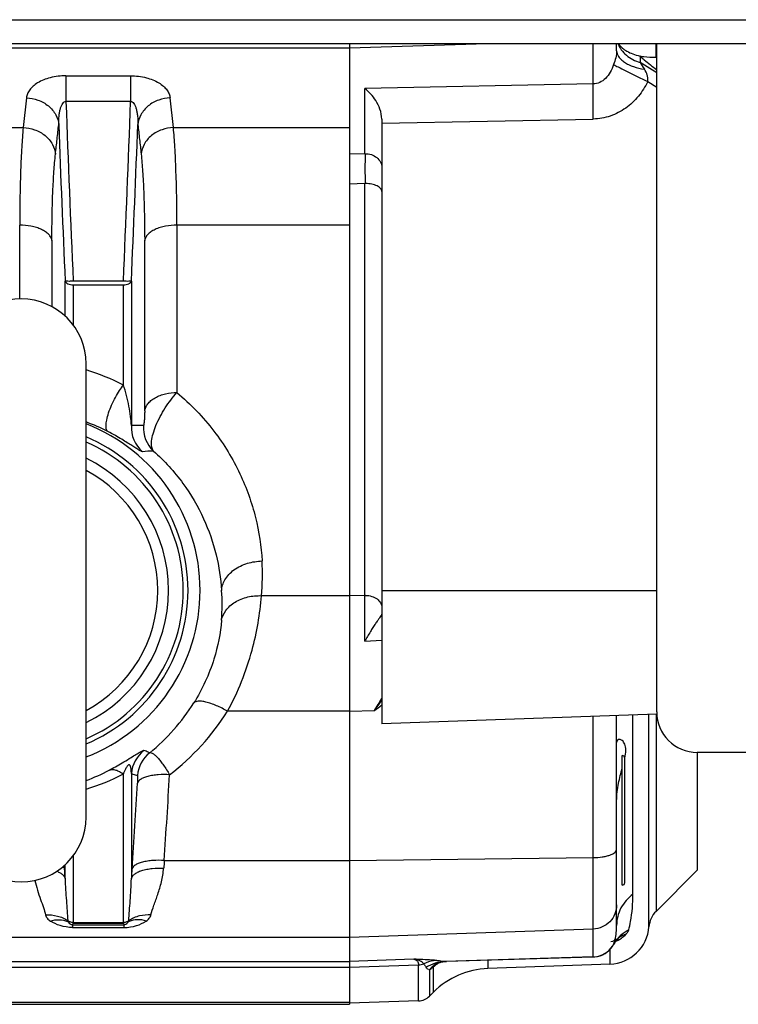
# Model space of a CAD drawing. Extents: x -3157 to 1181, y 8 to 2342.
# Tile 14 of 75: x -1663 to -1574, y 237 to 358. Entities that reach past the tile are written whole.
import ezdxf

# ---------------------------------------------------------------- set-up
doc = ezdxf.new("R2010")
doc.units = 0
doc.header["$LTSCALE"] = 65.395
doc.layers.get('0').update_dxf_attribs({"linetype": 'CONTINUOUS'})

msp = doc.modelspace()

# ---------------------------------------------------------------- linework, layer by layer
at = {"color": 9, "linetype": 'CONTINUOUS'}
for p, q in [((-1676.86, 358.13), (-1476.86, 358.13)), ((-1622.36, 354.62), (-1672.63, 354.62)), ((-1605.38, 355.13), (-1622.36, 354.62)), ((-1592.25, 350.19), (-1592.25, 355.13)), ((-1584.53, 355.13), (-1584.53, 353.5)), ((-1586.47, 353.61), (-1586.47, 352.84)), ((-1584.42, 351.56), (-1586.47, 352.84)), ((-1657.35, 351.2), (-1649.36, 351.2)), ((-1657.35, 351.2), (-1657.35, 348.02)), ((-1649.36, 348.02), (-1649.36, 351.2)), ((-1585.53, 350.49), (-1584.42, 349.79)), ((-1592.25, 350.19), (-1620.43, 349.62)), ((-1620.43, 341.57), (-1620.43, 349.62)), ((-1662.22, 348.47), (-1662.63, 344.8)), ((-1649.36, 348.02), (-1657.35, 348.02)), ((-1644.09, 344.8), (-1644.49, 348.47)), ((-1618.36, 345.33), (-1592.25, 345.86)), ((-1672.27, 344.8), (-1662.63, 344.8)), ((-1644.09, 344.8), (-1622.36, 344.8)), ((-1620.43, 341.57), (-1622.36, 341.53)), ((-1620.43, 337.88), (-1622.36, 337.83)), ((-1620.43, 287.01), (-1620.43, 337.88)), ((-1663.06, 323.62), (-1663.06, 332.75)), ((-1622.36, 332.75), (-1643.65, 332.75)), ((-1643.65, 332.75), (-1643.65, 312.07)), ((-1659.08, 330.88), (-1659.08, 322.68)), ((-1647.63, 309.82), (-1647.63, 330.88)), ((-1657.45, 321.52), (-1657.45, 325.84)), ((-1656.45, 325.39), (-1656.45, 320.42)), ((-1650.26, 313.01), (-1650.26, 325.39)), ((-1649.27, 325.84), (-1649.27, 308.01)), ((-1618.36, 287.63), (-1584.42, 287.63)), ((-1622.36, 286.98), (-1633.21, 286.98)), ((-1620.43, 287.01), (-1622.36, 286.97)), ((-1620.43, 281.35), (-1618.36, 281.48)), ((-1622.36, 272.71), (-1637.39, 272.71)), ((-1622.36, 272.72), (-1619.27, 272.78)), ((-1592.25, 242.36), (-1592.25, 272.07)), ((-1587.36, 250.1), (-1587.36, 272.25)), ((-1585.37, 246.09), (-1585.37, 272.31)), ((-1584.5, 272.35), (-1584.5, 247.99)), ((-1650.26, 246.61), (-1650.26, 264.96)), ((-1649.27, 265.01), (-1649.27, 252.03)), ((-1656.45, 254.84), (-1656.45, 246.61)), ((-1645.21, 254.27), (-1622.36, 254.27)), ((-1622.36, 254.27), (-1592.25, 254.63)), ((-1657.52, 253.24), (-1657.55, 253.65)), ((-1657.45, 252.03), (-1657.45, 253.74)), ((-1656.54, 246.34), (-1650.18, 246.34)), ((-1656.54, 246.34), (-1656.54, 246)), ((-1656.54, 246), (-1650.18, 246)), ((-1656.45, 246.61), (-1650.26, 246.61)), ((-1650.26, 246.47), (-1656.45, 246.47)), ((-1650.18, 246), (-1650.18, 246.34)), ((-1592.25, 245.8), (-1622.36, 244.75)), ((-1622.36, 244.75), (-1671.8, 244.75)), ((-1589.12, 244.68), (-1589.12, 244.68)), ((-1590.18, 241.46), (-1590.18, 243.29)), ((-1589.74, 243.89), (-1589.75, 243.87)), ((-1589.75, 243.87), (-1589.75, 243.87)), ((-1614.39, 242.08), (-1622.36, 241.8)), ((-1592.25, 242.36), (-1610.52, 241.8)), ((-1592.27, 242.35), (-1592.25, 242.36)), ((-1692.47, 241.08), (-1622.36, 241.08)), ((-1692.38, 241.8), (-1622.36, 241.8)), ((-1622.36, 241.08), (-1613.82, 241.37)), ((-1613.82, 236.93), (-1613.82, 241.37)), ((-1611.97, 238.01), (-1611.97, 241.12)), ((-1610.37, 241.8), (-1610.37, 241.8)), ((-1605.25, 241.96), (-1605.25, 240.93)), ((-1612.47, 240.78), (-1612.47, 237.51)), ((-1622.36, 236.75), (-1893, 236.75))]:
    msp.add_line(p, q, dxfattribs=at)
at = {"color": 6, "linetype": 'CONTINUOUS'}
for p, q in [((-1476.86, 355.13), (-1676.86, 355.13)), ((-1589.36, 354.3), (-1589.36, 355.13)), ((-1584.42, 272.63), (-1584.42, 355.13)), ((-1618.36, 345.84), (-1618.36, 271.16)), ((-1654.86, 259.63), (-1654.86, 315.63)), ((-1584.41, 272.35), (-1618.36, 271.16)), ((-1589.36, 246.26), (-1589.36, 272.18)), ((-1448.41, 267.63), (-1579.42, 267.63)), ((-1579.36, 253.13), (-1579.36, 267.63)), ((-1588.36, 251.53), (-1588.36, 266.93)), ((-1579.36, 253.13), (-1584.5, 247.99)), ((-1589.12, 244.68), (-1589.12, 244.68)), ((-1589.75, 243.87), (-1589.74, 243.89)), ((-1589.74, 243.89), (-1589.66, 244.02)), ((-1592.27, 242.35), (-1610.37, 241.8)), ((-1611.66, 241.49), (-1611.61, 241.52)), ((-1611.61, 241.52), (-1611.55, 241.55)), ((-1610.41, 241.8), (-1610.37, 241.8)), ((-1590.18, 241.46), (-1605.25, 240.93)), ((-1611.97, 238.01), (-1612.47, 237.51)), ((-1893, 236.51), (-1622.36, 236.51)), ((-1613.82, 236.93), (-1622.36, 236.63))]:
    msp.add_line(p, q, dxfattribs=at)
at = {"color": 2, "linetype": 'CONTINUOUS'}
for p, q in [((-1622.36, 355.13), (-1622.36, 236.51)), ((-1650.26, 325.82), (-1656.45, 325.82)), ((-1656.45, 325.39), (-1650.26, 325.39)), ((-1588.66, 251.23), (-1588.66, 267.23)), ((-1656.54, 246.34), (-1656.45, 246.47)), ((-1656.45, 246.47), (-1656.45, 246.61)), ((-1650.26, 246.61), (-1650.26, 246.47)), ((-1650.26, 246.47), (-1650.18, 246.34)), ((-1612.43, 240.81), (-1612.28, 240.91))]:
    msp.add_line(p, q, dxfattribs=at)
at = {"color": 6, "linetype": 'CONTINUOUS'}
for points in [[(-1589.28, 244.57), (-1589.41, 244.49), (-1589.55, 244.42), (-1589.71, 244.34), (-1589.89, 244.27), (-1590.08, 244.21)], [(-1589.66, 244.02), (-1589.59, 244.13), (-1589.53, 244.22), (-1589.46, 244.31), (-1589.4, 244.39), (-1589.35, 244.45), (-1589.3, 244.51)], [(-1589.3, 244.51), (-1589.25, 244.56), (-1589.21, 244.6), (-1589.18, 244.63), (-1589.15, 244.65), (-1589.14, 244.66)], [(-1589.14, 244.66), (-1589.13, 244.67), (-1589.12, 244.68)], [(-1611.72, 241.46), (-1611.71, 241.47), (-1611.66, 241.5)], [(-1611.55, 241.55), (-1611.49, 241.58), (-1611.42, 241.61), (-1611.34, 241.64), (-1611.25, 241.67), (-1611.16, 241.69)], [(-1611.16, 241.69), (-1611.05, 241.72), (-1610.94, 241.74), (-1610.82, 241.76), (-1610.69, 241.78)], [(-1610.69, 241.78), (-1610.56, 241.79), (-1610.41, 241.8)]]:
    msp.add_lwpolyline(points, dxfattribs=at)
at = {"color": 9, "linetype": 'CONTINUOUS'}
for centre, radius, start, end in [((-1458.58, 434.52), 151.75, 212.5667, 212.9417), ((-1559.39, 388.95), 43.46, 234.655, 234.838), ((915.08, 441.23), 2574.12, 182.07521, 182.56957), ((-4226.15, 441.41), 2578.48, 357.43085, 357.92437), ((919.37, 441.45), 2579.41, 182.139, 182.56877), ((-4228.19, 441.54), 2581.51, 357.4314, 357.86083), ((-1620.36, 333.85), 4.03, 89.9999, 90.993), ((-1662.82, 288.57), 27.47, 62.7954, 73.1481), ((-1662.9, 286.6), 23.27, 62.5591, 69.7892), ((-1662.86, 287.63), 22.07, 291.252, 68.748), ((-1645.27, 307.78), 4.01, 176.6185, 228.6899), ((-1643.78, 307.75), 4.01, 176.3799, 226.3441), ((-1662.86, 287.63), 20.58, 292.8844, 67.1183), ((-1643.3, 237.96), 66.97, 92.7764, 93.9488), ((-1662.31, 289.61), 29.22, 354.8229, 3.2537), ((-1663.68, 285.92), 25.61, 355.6161, 3.829), ((-1620.36, 284.35), 2.67, 89.9997, 91.4992), ((-1662.9, 287.09), 25.16, 309.1539, 327.9469), ((-1669.84, 304.94), 59.93, 327.5404, 329.2203), ((-1673.24, 313.48), 67.59, 322.9804, 324.2952), ((-1662.86, 288.76), 30.1, 307.4662, 327.7844), ((-1657.85, 324), 64.12, 306.9839, 308.0184), ((-1645.27, 264.69), 4.01, 127.5826, 175.4615), ((-1644.52, 264.44), 4.01, 128.4143, 175.2896), ((-1662.91, 285.88), 23.17, 290.344, 298.0547), ((-1662.85, 289.3), 27.4, 286.9624, 297.3499), ((-4550.31, 440.92), 2911.09, 356.32391, 356.53293), ((-4554.57, 440.06), 2911.38, 356.32088, 356.52969), ((-1658.09, 244.79), 2.15, 60.0102, 64.9427), ((-1648.63, 244.79), 2.15, 115.0609, 119.9899), ((-1585.69, 241.6), 4.65, 140.6571, 150.4282), ((-1590.97, 247.79), 3.81, 292.9868, 300.1914), ((-1585.66, 241.57), 4.69, 137.455, 140.6795), ((-1587.22, 242.26), 3.08, 126.5033, 128.1305), ((-1590.96, 247.78), 3.8, 300.2085, 300.6747), ((-1592.36, 245.36), 3, 274.0023, 326.7222), ((-1592.35, 245.36), 3, 326.7359, 330.3626), ((-1592.34, 245.35), 2.99, 330.3644, 330.8198), ((-1592.36, 245.36), 3, 271.9975, 274.0144), ((-1610.25, 236.96), 4.86, 108.1782, 122.7761), ((-1605.83, 233.77), 9.58, 128.5057, 129.8764), ((-1605.77, 233.69), 9.68, 127.1526, 128.5059), ((-1610.3, 237.1), 4.71, 107.8929, 108.1225), ((-1610.29, 237.06), 4.75, 92.8187, 107.881), ((-1605.68, 233.57), 9.84, 124.6095, 127.1484), ((-1612.42, 241.32), 0.538, 254.264, 259.2227), ((-1612.42, 241.31), 0.529, 259.224, 264.5446)]:
    msp.add_arc(centre, radius, start, end, dxfattribs=at)
at = {"color": 6, "linetype": 'CONTINUOUS'}
for centre, radius, start, end in [((-859.3, 339.73), 761.13, 179.86097, 180.13903), ((-1662.86, 315.63), 8, 0, 180), ((-1662.86, 287.63), 18.18, 296.1126, 63.8874), ((-1662.86, 287.63), 16.85, 298.3406, 61.6594), ((-1579.42, 272.63), 5, 180, 270), ((-1588.66, 266.93), 0.3, 360, 90), ((-1662.86, 259.63), 8, 180, 360), ((-1588.66, 251.53), 0.3, 270, 0), ((-1582.38, 245.87), 3, 135, 175.7483), ((-1590.36, 246.46), 5, 272, 355.7483), ((-1592.36, 245.35), 3, 275.6362, 327.4173), ((-1592.36, 245.35), 3, 327.416, 330.4269), ((-1592.36, 245.35), 3, 271.7508, 272.0038), ((-1592.36, 245.35), 3, 272.0043, 275.6357), ((-1604.9, 230.94), 10, 92, 135), ((-1613.89, 238.93), 2, 272, 315)]:
    msp.add_arc(centre, radius, start, end, dxfattribs=at)
at = {"color": 2, "linetype": 'CONTINUOUS'}
for centre, radius, start, end in [((-1662.86, 287.63), 20, 293.5841, 66.4159), ((-1597.45, 268.84), 9.31, 347.6618, 348.0139), ((-1597.01, 268.75), 8.86, 348.0158, 348.145), ((-1462.14, 239.26), 183.68, 175.3133, 175.6096), ((-1954.7, 234.13), 297.79, 3.4469, 3.6796), ((-1348.36, 233.9), 301.46, 176.3218, 176.5517), ((-1656.52, 247.6), 0.978, 231.2376, 236.4282), ((-1613.89, 243.42), 2.05, 272.0036, 290.495), ((-1609.69, 238.44), 3.64, 139.2229, 139.9647), ((-1609.68, 238.44), 3.64, 136.1329, 139.2229), ((-1609.69, 238.45), 3.63, 132.2914, 136.1342), ((-1609.69, 238.44), 3.64, 135.0495, 136.1634), ((-1696.78, 364.53), 149.74, 304.3536, 304.4956), ((-1609.73, 238.49), 3.57, 123.8398, 132.3031), ((-1609.22, 238.8), 3.6, 136.0874, 139.9227), ((-1609.23, 238.81), 3.59, 132.2569, 136.0885), ((-1609.24, 238.83), 3.57, 129.9683, 132.2554), ((-1618.26, 249.35), 10.34, 304.036, 304.3047)]:
    msp.add_arc(centre, radius, start, end, dxfattribs=at)
at = {"color": 9, "linetype": 'CONTINUOUS'}
for points, knots in [([(-1589.36, 354.3), (-1589.36, 354), (-1589.46, 353.42), (-1589.64, 352.86), (-1589.73, 352.58)], [0, 0, 0, 0, 0.502, 1, 1, 1, 1]), ([(-1589.36, 354.3), (-1589.36, 354.17), (-1589.31, 353.91), (-1589.13, 353.54), (-1588.81, 353.18), (-1588.39, 352.85), (-1587.87, 352.56), (-1587.05, 352.23), (-1586.39, 352.08), (-1585.93, 352.01)], [0, 0, 0, 0, 0.083423, 0.175822, 0.281844, 0.403201, 0.539382, 0.687256, 1, 1, 1, 1]), ([(-1589.19, 355.13), (-1589.09, 354.87), (-1588.8, 354.36), (-1588.17, 353.71), (-1587.37, 353.19), (-1586.78, 352.94), (-1586.47, 352.84)], [0, 0, 0, 0, 0.228182, 0.47469, 0.735001, 1, 1, 1, 1]), ([(-1586.47, 353.61), (-1586.3, 353.46), (-1585.63, 352.9), (-1584.94, 352.35), (-1584.42, 351.95)], [0, 0, 0, 0, 0.249162, 1, 1, 1, 1]), ([(-1589.73, 352.58), (-1589.84, 352.26), (-1590.11, 351.65), (-1590.68, 350.87), (-1591.41, 350.33), (-1591.98, 350.19), (-1592.25, 350.19)], [0, 0, 0, 0, 0.278407, 0.538564, 0.777247, 1, 1, 1, 1]), ([(-1589.73, 352.58), (-1589.55, 352.48), (-1589.05, 352.22), (-1588.11, 351.75), (-1586.89, 351.15), (-1585.99, 350.71), (-1585.53, 350.49)], [0, 0, 0, 0, 0.130775, 0.364688, 0.671819, 1, 1, 1, 1]), ([(-1585.53, 350.49), (-1585.5, 350.62), (-1585.49, 350.89), (-1585.6, 351.42), (-1585.79, 351.78), (-1585.93, 352.01)], [0, 0, 0, 0, 0.253879, 0.504745, 1, 1, 1, 1]), ([(-1657.35, 351.2), (-1658, 351.2), (-1659.22, 351.06), (-1660.59, 350.53), (-1661.4, 349.94), (-1661.83, 349.48), (-1662.11, 348.99), (-1662.2, 348.64), (-1662.22, 348.47)], [0, 0, 0, 0, 0.324649, 0.602463, 0.719036, 0.822006, 0.914329, 1, 1, 1, 1]), ([(-1649.36, 351.2), (-1648.71, 351.2), (-1647.5, 351.06), (-1646.13, 350.53), (-1645.32, 349.94), (-1644.89, 349.48), (-1644.6, 348.99), (-1644.51, 348.64), (-1644.49, 348.47)], [0, 0, 0, 0, 0.324652, 0.602474, 0.719046, 0.822021, 0.914334, 1, 1, 1, 1]), ([(-1585.53, 350.49), (-1585.84, 349.84), (-1586.61, 348.62), (-1588.18, 347.13), (-1590.11, 346.13), (-1591.54, 345.87), (-1592.25, 345.86)], [0, 0, 0, 0, 0.250263, 0.50035, 0.750242, 1, 1, 1, 1]), ([(-1592.25, 345.86), (-1592.27, 346.71), (-1592.28, 348.15), (-1592.28, 349.59), (-1592.25, 350.19)], [0, 0, 0, 0, 0.586122, 1, 1, 1, 1]), ([(-1662.22, 348.47), (-1661.75, 348.45), (-1660.77, 348.27), (-1659.48, 347.56), (-1658.56, 346.47), (-1658.28, 345.59), (-1658.24, 345.18)], [0, 0, 0, 0, 0.254604, 0.521416, 0.775114, 1, 1, 1, 1]), ([(-1658.24, 345.18), (-1658.25, 345.52), (-1658.23, 346.03), (-1658.14, 346.68), (-1658.05, 347.11), (-1657.92, 347.49), (-1657.77, 347.78), (-1657.59, 347.99), (-1657.42, 348.03), (-1657.35, 348.02)], [0, 0, 0, 0, 0.326356, 0.479619, 0.621346, 0.747294, 0.852165, 0.933768, 1, 1, 1, 1]), ([(-1649.36, 348.02), (-1649.29, 348.03), (-1649.13, 347.99), (-1648.94, 347.78), (-1648.79, 347.49), (-1648.67, 347.11), (-1648.57, 346.68), (-1648.49, 346.03), (-1648.47, 345.52), (-1648.47, 345.18)], [0, 0, 0, 0, 0.066231, 0.147839, 0.252714, 0.378661, 0.520382, 0.673639, 1, 1, 1, 1]), ([(-1644.49, 348.47), (-1644.97, 348.45), (-1645.94, 348.27), (-1647.23, 347.56), (-1648.16, 346.47), (-1648.43, 345.59), (-1648.47, 345.18)], [0, 0, 0, 0, 0.254604, 0.521416, 0.775114, 1, 1, 1, 1]), ([(-1662.63, 344.8), (-1662.7, 344), (-1662.83, 342.25), (-1663.02, 338.24), (-1663.06, 335.02), (-1663.06, 332.75)], [0, 0, 0, 0, 0.200246, 0.436089, 1, 1, 1, 1]), ([(-1662.63, 344.8), (-1662.15, 344.79), (-1661.18, 344.61), (-1659.89, 343.9), (-1658.97, 342.82), (-1658.69, 341.94), (-1658.65, 341.52)], [0, 0, 0, 0, 0.254668, 0.521434, 0.775079, 1, 1, 1, 1]), ([(-1658.65, 341.52), (-1658.58, 342.13), (-1658.44, 343.35), (-1658.31, 344.57), (-1658.24, 345.18)], [0, 0, 0, 0, 0.500006, 1, 1, 1, 1]), ([(-1648.47, 345.18), (-1648.4, 344.57), (-1648.27, 343.35), (-1648.13, 342.13), (-1648.06, 341.52)], [0, 0, 0, 0, 0.499994, 1, 1, 1, 1]), ([(-1644.09, 344.8), (-1644.56, 344.79), (-1645.53, 344.61), (-1646.83, 343.9), (-1647.75, 342.82), (-1648.03, 341.94), (-1648.07, 341.52)], [0, 0, 0, 0, 0.254668, 0.521434, 0.775079, 1, 1, 1, 1]), ([(-1643.65, 332.75), (-1643.65, 335.02), (-1643.7, 338.24), (-1643.88, 342.25), (-1644.01, 344), (-1644.09, 344.8)], [0, 0, 0, 0, 0.56391, 0.799754, 1, 1, 1, 1]), ([(-1659.08, 330.88), (-1659.08, 332.88), (-1659.04, 335.73), (-1658.85, 339.27), (-1658.72, 340.82), (-1658.65, 341.52)], [0, 0, 0, 0, 0.563993, 0.799823, 1, 1, 1, 1]), ([(-1648.07, 341.52), (-1647.99, 340.81), (-1647.86, 339.27), (-1647.68, 335.72), (-1647.63, 332.88), (-1647.63, 330.88)], [0, 0, 0, 0, 0.20016, 0.435985, 1, 1, 1, 1]), ([(-1620.43, 341.57), (-1620.16, 341.58), (-1619.63, 341.51), (-1618.95, 341.14), (-1618.47, 340.56), (-1618.36, 340.08), (-1618.36, 339.84)], [0, 0, 0, 0, 0.266267, 0.523618, 0.76707, 1, 1, 1, 1]), ([(-1618.36, 336.89), (-1618.36, 336.95), (-1618.39, 337.09), (-1618.51, 337.28), (-1618.7, 337.46), (-1619.05, 337.66), (-1619.62, 337.84), (-1620.1, 337.88), (-1620.36, 337.88)], [0, 0, 0, 0, 0.081894, 0.172405, 0.277, 0.397542, 0.681039, 1, 1, 1, 1]), ([(-1659.08, 330.87), (-1659.1, 331), (-1659.2, 331.26), (-1659.47, 331.61), (-1659.87, 331.94), (-1660.39, 332.24), (-1661, 332.47), (-1661.89, 332.69), (-1662.59, 332.75), (-1663.06, 332.75)], [0, 0, 0, 0, 0.080273, 0.17366, 0.28389, 0.410746, 0.551703, 0.701216, 1, 1, 1, 1]), ([(-1643.65, 332.75), (-1644.12, 332.75), (-1644.82, 332.69), (-1645.72, 332.47), (-1646.33, 332.24), (-1646.84, 331.94), (-1647.24, 331.61), (-1647.51, 331.26), (-1647.61, 331), (-1647.63, 330.87)], [0, 0, 0, 0, 0.298784, 0.448297, 0.589254, 0.71611, 0.82634, 0.919727, 1, 1, 1, 1]), ([(-1652.17, 307.25), (-1652.25, 307.31), (-1652.34, 307.47), (-1652.39, 307.73), (-1652.41, 308.13), (-1652.32, 308.75), (-1652.08, 309.6), (-1651.72, 310.54), (-1651.26, 311.46), (-1650.78, 312.29), (-1650.43, 312.79), (-1650.26, 313.01)], [0, 0, 0, 0, 0.04844, 0.082217, 0.124262, 0.235487, 0.379853, 0.544941, 0.713111, 0.868167, 1, 1, 1, 1]), ([(-1649.27, 308.01), (-1649.28, 308.38), (-1649.37, 309.18), (-1649.57, 310.42), (-1649.85, 311.72), (-1650.1, 312.59), (-1650.26, 313.01)], [0, 0, 0, 0, 0.217507, 0.470991, 0.738494, 1, 1, 1, 1]), ([(-1647.63, 309.82), (-1647.61, 309.97), (-1647.52, 310.27), (-1647.25, 310.7), (-1646.85, 311.1), (-1646.33, 311.45), (-1645.72, 311.73), (-1644.83, 312), (-1644.12, 312.07), (-1643.65, 312.07)], [0, 0, 0, 0, 0.090227, 0.191283, 0.305713, 0.433073, 0.571166, 0.715362, 1, 1, 1, 1]), ([(-1646.54, 304.85), (-1646.66, 304.99), (-1646.76, 305.28), (-1646.8, 305.7), (-1646.77, 306.25), (-1646.6, 307.04), (-1646.24, 308.05), (-1645.73, 309.12), (-1644.91, 310.51), (-1644.18, 311.48), (-1643.65, 312.07)], [0, 0, 0, 0, 0.066294, 0.107956, 0.155889, 0.269897, 0.40457, 0.553151, 0.707524, 1, 1, 1, 1]), ([(-1643.65, 312.07), (-1641.96, 310.66), (-1638.98, 307.56), (-1635.75, 302.25), (-1633.8, 296.78), (-1633.24, 293.08), (-1633.14, 291.27)], [0, 0, 0, 0, 0.276349, 0.533383, 0.77351, 1, 1, 1, 1]), ([(-1647.63, 309.82), (-1647.63, 309.62), (-1647.64, 309.32), (-1647.66, 308.91), (-1647.68, 308.63), (-1647.7, 308.38), (-1647.72, 308.2), (-1647.74, 308.1), (-1647.75, 308.04), (-1647.76, 308.01), (-1647.77, 308), (-1647.78, 308)], [0, 0, 0, 0, 0.327908, 0.498292, 0.658804, 0.798121, 0.905845, 0.944908, 0.973448, 0.991491, 1, 1, 1, 1]), ([(-1647.78, 308), (-1647.9, 308), (-1648.4, 308), (-1648.89, 308.01), (-1649.27, 308.01)], [0, 0, 0, 0, 0.246103, 1, 1, 1, 1]), ([(-1647.91, 304.77), (-1647.93, 304.77), (-1647.99, 304.78), (-1648.08, 304.83), (-1648.2, 304.89), (-1648.42, 305.02), (-1648.76, 305.24), (-1649.23, 305.54), (-1649.81, 305.9), (-1650.49, 306.32), (-1651.29, 306.78), (-1651.86, 307.09), (-1652.17, 307.25)], [0, 0, 0, 0, 0.012779, 0.033769, 0.062441, 0.098188, 0.188998, 0.303586, 0.441042, 0.601903, 0.78778, 1, 1, 1, 1]), ([(-1646.54, 304.85), (-1645.19, 303.65), (-1642.83, 301.05), (-1640.26, 296.65), (-1638.7, 292.15), (-1638.23, 289.11), (-1638.13, 287.63)], [0, 0, 0, 0, 0.276046, 0.532749, 0.772961, 1, 1, 1, 1]), ([(-1638.13, 287.63), (-1638.12, 287.85), (-1638.04, 288.31), (-1637.62, 289.24), (-1636.61, 290.29), (-1634.97, 291.06), (-1633.74, 291.25), (-1633.14, 291.27)], [0, 0, 0, 0, 0.09814, 0.205886, 0.452077, 0.728343, 1, 1, 1, 1]), ([(-1638.15, 283.96), (-1638.06, 284.39), (-1637.76, 285.04), (-1637.11, 285.74), (-1636.47, 286.22), (-1635.72, 286.59), (-1634.63, 286.92), (-1633.77, 287), (-1633.21, 286.98)], [0, 0, 0, 0, 0.210112, 0.329121, 0.456677, 0.591105, 0.729166, 1, 1, 1, 1]), ([(-1637.39, 272.71), (-1636.1, 275.1), (-1634.24, 279.77), (-1633.38, 284.71), (-1633.21, 286.98)], [0, 0, 0, 0, 0.544151, 1, 1, 1, 1]), ([(-1620.36, 287.02), (-1620.1, 287.02), (-1619.6, 286.94), (-1618.94, 286.63), (-1618.48, 286.13), (-1618.36, 285.71), (-1618.36, 285.52)], [0, 0, 0, 0, 0.281936, 0.546326, 0.783722, 1, 1, 1, 1]), ([(-1638.15, 283.96), (-1638.27, 282.34), (-1638.98, 278.75), (-1640.52, 275.42), (-1641.57, 273.73)], [0, 0, 0, 0, 0.450368, 1, 1, 1, 1]), ([(-1637.39, 272.71), (-1637.84, 272.96), (-1638.52, 273.3), (-1639.42, 273.65), (-1640.03, 273.84), (-1640.57, 273.94), (-1641.08, 273.96), (-1641.44, 273.87), (-1641.57, 273.73)], [0, 0, 0, 0, 0.345914, 0.507561, 0.65237, 0.774662, 0.872326, 1, 1, 1, 1]), ([(-1652.01, 265.43), (-1651.76, 265.57), (-1651.21, 265.87), (-1650.39, 266.34), (-1649.59, 266.83), (-1648.9, 267.25), (-1648.39, 267.57), (-1648.05, 267.76), (-1647.85, 267.85), (-1647.75, 267.88), (-1647.72, 267.87)], [0, 0, 0, 0, 0.178008, 0.373818, 0.573483, 0.744721, 0.86492, 0.939266, 0.980719, 1, 1, 1, 1]), ([(-1647.01, 267.58), (-1647.07, 267.6), (-1647.3, 267.7), (-1647.54, 267.8), (-1647.72, 267.87)], [0, 0, 0, 0, 0.246489, 1, 1, 1, 1]), ([(-1647.01, 267.58), (-1646.96, 267.6), (-1646.81, 267.59), (-1646.58, 267.47), (-1646.31, 267.25), (-1646, 266.94), (-1645.66, 266.53), (-1645.15, 265.85), (-1644.79, 265.27), (-1644.55, 264.87)], [0, 0, 0, 0, 0.045585, 0.111806, 0.203783, 0.321588, 0.463326, 0.626086, 1, 1, 1, 1]), ([(-1652.01, 265.43), (-1651.9, 265.48), (-1651.62, 265.53), (-1651.18, 265.46), (-1650.71, 265.26), (-1650.41, 265.07), (-1650.26, 264.96)], [0, 0, 0, 0, 0.203946, 0.435316, 0.701692, 1, 1, 1, 1]), ([(-1649.27, 265.01), (-1649.27, 265.1), (-1649.28, 265.28), (-1649.3, 265.5), (-1649.32, 265.67), (-1649.34, 265.79), (-1649.38, 265.91), (-1649.42, 266.01), (-1649.48, 266.09), (-1649.58, 266.11), (-1649.68, 266.05), (-1649.76, 265.96), (-1649.85, 265.83), (-1649.94, 265.67), (-1650.04, 265.48), (-1650.15, 265.25), (-1650.22, 265.07), (-1650.26, 264.96)], [0, 0, 0, 0, 0.106271, 0.209514, 0.25956, 0.308165, 0.354878, 0.399094, 0.441134, 0.466653, 0.510085, 0.562814, 0.611045, 0.698222, 0.778618, 0.854988, 1, 1, 1, 1]), ([(-1649.27, 265.01), (-1649.2, 264.99), (-1648.95, 264.92), (-1648.7, 264.83), (-1648.52, 264.77)], [0, 0, 0, 0, 0.254581, 1, 1, 1, 1]), ([(-1644.55, 264.87), (-1645.02, 264.89), (-1645.72, 264.89), (-1646.62, 264.79), (-1647.23, 264.67), (-1647.74, 264.5), (-1648.21, 264.28), (-1648.48, 264.02), (-1648.53, 263.83)], [0, 0, 0, 0, 0.326931, 0.487419, 0.634748, 0.761442, 0.864003, 1, 1, 1, 1]), ([(-1648.52, 264.77), (-1648.51, 264.76), (-1648.51, 264.76), (-1648.51, 264.73), (-1648.5, 264.68), (-1648.5, 264.6), (-1648.5, 264.48), (-1648.5, 264.35), (-1648.51, 264.12), (-1648.52, 263.95), (-1648.53, 263.83)], [0, 0, 0, 0, 0.007958, 0.024187, 0.082311, 0.17295, 0.293453, 0.440769, 0.610661, 1, 1, 1, 1]), ([(-1592.25, 254.63), (-1591.88, 254.63), (-1591.34, 254.67), (-1590.65, 254.8), (-1590.22, 254.93), (-1589.86, 255.08), (-1589.59, 255.25), (-1589.41, 255.43), (-1589.36, 255.59), (-1589.36, 255.65)], [0, 0, 0, 0, 0.344871, 0.501994, 0.642399, 0.7625, 0.860423, 0.937313, 1, 1, 1, 1]), ([(-1646.85, 247.54), (-1646.76, 247.95), (-1646.47, 248.8), (-1645.98, 250.13), (-1645.52, 251.65), (-1645.33, 252.75), (-1645.29, 253.32)], [0, 0, 0, 0, 0.206634, 0.44654, 0.712356, 1, 1, 1, 1]), ([(-1661.19, 251.81), (-1661.01, 251.01), (-1660.64, 249.89), (-1660.14, 248.5), (-1659.93, 247.85), (-1659.86, 247.54)], [0, 0, 0, 0, 0.54743, 0.787996, 1, 1, 1, 1]), ([(-1657.45, 252.03), (-1657.43, 251.12), (-1657.31, 249.39), (-1657.17, 247.66), (-1657.13, 246.84)], [0, 0, 0, 0, 0.525445, 1, 1, 1, 1]), ([(-1649.58, 246.84), (-1649.55, 247.66), (-1649.4, 249.39), (-1649.29, 251.12), (-1649.27, 252.03)], [0, 0, 0, 0, 0.474555, 1, 1, 1, 1]), ([(-1587.36, 250.1), (-1587.66, 249.88), (-1588.22, 249.37), (-1588.87, 248.43), (-1589.27, 247.37), (-1589.36, 246.62), (-1589.36, 246.26)], [0, 0, 0, 0, 0.249505, 0.503548, 0.755663, 1, 1, 1, 1]), ([(-1587.86, 245.72), (-1587.78, 246.05), (-1587.46, 247.49), (-1587.36, 248.97), (-1587.36, 250.1)], [0, 0, 0, 0, 0.232418, 1, 1, 1, 1]), ([(-1589.36, 248.79), (-1589.36, 248.41), (-1589.51, 247.64), (-1590.15, 246.66), (-1591.11, 245.99), (-1591.87, 245.81), (-1592.25, 245.8)], [0, 0, 0, 0, 0.249845, 0.499779, 0.749842, 1, 1, 1, 1]), ([(-1659.86, 247.54), (-1659.37, 247.58), (-1658.41, 247.5), (-1657.51, 247.11), (-1657.13, 246.84)], [0, 0, 0, 0, 0.515842, 1, 1, 1, 1]), ([(-1659.86, 247.54), (-1659.83, 247.4), (-1659.67, 247.1), (-1659.42, 246.89), (-1659.27, 246.79)], [0, 0, 0, 0, 0.470809, 1, 1, 1, 1]), ([(-1659.27, 246.79), (-1658.92, 246.91), (-1658.2, 247.03), (-1657.49, 246.88), (-1657.18, 246.73)], [0, 0, 0, 0, 0.524103, 1, 1, 1, 1]), ([(-1646.85, 247.54), (-1647.32, 247.57), (-1648.29, 247.5), (-1649.19, 247.12), (-1649.58, 246.84)], [0, 0, 0, 0, 0.498005, 1, 1, 1, 1]), ([(-1647.44, 246.79), (-1647.8, 246.91), (-1648.51, 247.03), (-1649.23, 246.88), (-1649.53, 246.73)], [0, 0, 0, 0, 0.524718, 1, 1, 1, 1]), ([(-1647.44, 246.79), (-1647.3, 246.89), (-1647.04, 247.1), (-1646.89, 247.4), (-1646.85, 247.54)], [0, 0, 0, 0, 0.52919, 1, 1, 1, 1]), ([(-1656.54, 246), (-1657.06, 246), (-1658.02, 246.14), (-1658.9, 246.55), (-1659.27, 246.79)], [0, 0, 0, 0, 0.54362, 1, 1, 1, 1]), ([(-1650.18, 246), (-1649.66, 246), (-1648.69, 246.14), (-1647.81, 246.55), (-1647.44, 246.79)], [0, 0, 0, 0, 0.54362, 1, 1, 1, 1]), ([(-1589.74, 243.89), (-1589.67, 244.08), (-1589.45, 244.85), (-1589.36, 245.66), (-1589.36, 246.26)], [0, 0, 0, 0, 0.248984, 1, 1, 1, 1]), ([(-1587.86, 245.72), (-1587.98, 245.65), (-1588.43, 245.39), (-1588.85, 245.04), (-1589.12, 244.75)], [0, 0, 0, 0, 0.246504, 1, 1, 1, 1]), ([(-1588.19, 245.19), (-1588.11, 245.27), (-1587.98, 245.44), (-1587.89, 245.63), (-1587.86, 245.72)], [0, 0, 0, 0, 0.572966, 1, 1, 1, 1]), ([(-1589.02, 244.52), (-1588.94, 244.57), (-1588.64, 244.76), (-1588.37, 245), (-1588.19, 245.19)], [0, 0, 0, 0, 0.276347, 1, 1, 1, 1]), ([(-1611.56, 241.93), (-1611.76, 241.94), (-1612.7, 242.01), (-1613.65, 242.05), (-1614.39, 242.08)], [0, 0, 0, 0, 0.21841, 1, 1, 1, 1]), ([(-1611.56, 241.93), (-1611.69, 241.92), (-1612.25, 241.86), (-1612.79, 241.68), (-1613.17, 241.5)], [0, 0, 0, 0, 0.248264, 1, 1, 1, 1]), ([(-1613.17, 241.5), (-1613.14, 241.46), (-1613.03, 241.32), (-1612.94, 241.16), (-1612.88, 241.04)], [0, 0, 0, 0, 0.265919, 1, 1, 1, 1]), ([(-1612.57, 240.8), (-1612.63, 240.82), (-1612.76, 240.88), (-1612.85, 240.98), (-1612.88, 241.04)], [0, 0, 0, 0, 0.497421, 1, 1, 1, 1]), ([(-1611.56, 241.93), (-1611.45, 241.92), (-1611.11, 241.89), (-1610.76, 241.84), (-1610.52, 241.8)], [0, 0, 0, 0, 0.299319, 1, 1, 1, 1]), ([(-1610.37, 241.8), (-1610.39, 241.8), (-1610.43, 241.8), (-1610.48, 241.8), (-1610.52, 241.8)], [0, 0, 0, 0, 0.267168, 1, 1, 1, 1])]:
    msp.add_open_spline(points, degree=3, knots=knots, dxfattribs=at)
at = {"color": 6, "linetype": 'CONTINUOUS'}
for points, knots in [([(-1589.09, 355.13), (-1588.85, 354.76), (-1588.26, 354.29), (-1587.34, 353.87), (-1586.79, 353.71), (-1586.49, 353.64)], [0, 0, 0, 0, 0.435656, 0.703048, 1, 1, 1, 1]), ([(-1586.49, 353.64), (-1586.34, 353.61), (-1585.69, 353.5), (-1585.03, 353.49), (-1584.53, 353.5)], [0, 0, 0, 0, 0.241358, 1, 1, 1, 1]), ([(-1618.36, 345.84), (-1618.36, 346.26), (-1618.53, 347.08), (-1619.05, 348.13), (-1619.69, 348.97), (-1620.18, 349.43), (-1620.43, 349.62)], [0, 0, 0, 0, 0.285074, 0.549509, 0.788494, 1, 1, 1, 1]), ([(-1620.43, 281.35), (-1620.43, 281.86), (-1620.43, 283.74), (-1620.43, 285.63), (-1620.43, 287.01)], [0, 0, 0, 0, 0.268318, 1, 1, 1, 1]), ([(-1618.36, 284.68), (-1618.37, 284.65), (-1618.4, 284.59), (-1618.49, 284.45), (-1618.65, 284.23), (-1618.88, 283.9), (-1619.16, 283.5), (-1619.46, 283.04), (-1619.9, 282.33), (-1620.22, 281.75), (-1620.43, 281.35)], [0, 0, 0, 0, 0.020753, 0.049558, 0.128721, 0.232322, 0.356197, 0.497162, 0.65272, 1, 1, 1, 1])]:
    msp.add_open_spline(points, degree=3, knots=knots, dxfattribs=at)
at = {"color": 9, "linetype": 'CONTINUOUS'}
for points in [[(-1586.47, 353.61), (-1586.48, 353.62), (-1586.48, 353.63), (-1586.49, 353.64)], [(-1589.24, 244.59), (-1589.42, 244.43), (-1589.59, 244.25), (-1589.73, 244.05)], [(-1588.19, 245.19), (-1588.5, 245.08), (-1588.79, 244.93), (-1589.05, 244.74)]]:
    msp.add_open_spline(points, degree=3, dxfattribs=at)
at = {"color": 2, "linetype": 'CONTINUOUS'}
for points, knots in [([(-1656.45, 325.82), (-1656.57, 325.82), (-1656.8, 325.81), (-1657.06, 325.81), (-1657.24, 325.82), (-1657.34, 325.82), (-1657.4, 325.83), (-1657.44, 325.84), (-1657.45, 325.84)], [0, 0, 0, 0, 0.36191, 0.674788, 0.799354, 0.896873, 0.964251, 1, 1, 1, 1]), ([(-1657.45, 325.84), (-1657.42, 325.69), (-1657.16, 325.51), (-1656.8, 325.41), (-1656.57, 325.39), (-1656.45, 325.39)], [0, 0, 0, 0, 0.400401, 0.684982, 1, 1, 1, 1]), ([(-1649.27, 325.84), (-1649.28, 325.84), (-1649.31, 325.83), (-1649.38, 325.82), (-1649.47, 325.82), (-1649.65, 325.81), (-1649.91, 325.81), (-1650.14, 325.82), (-1650.26, 325.82)], [0, 0, 0, 0, 0.03537, 0.102435, 0.199745, 0.324228, 0.637354, 1, 1, 1, 1]), ([(-1650.26, 325.39), (-1650.14, 325.39), (-1649.91, 325.41), (-1649.55, 325.51), (-1649.3, 325.69), (-1649.27, 325.84)], [0, 0, 0, 0, 0.315018, 0.599599, 1, 1, 1, 1]), ([(-1589.03, 269.23), (-1589.08, 269.23), (-1589.16, 269.21), (-1589.32, 269.1), (-1589.36, 268.95), (-1589.36, 268.85)], [0, 0, 0, 0, 0.231956, 0.455531, 1, 1, 1, 1]), ([(-1588.34, 266.93), (-1588.27, 267.25), (-1588.18, 267.83), (-1588.27, 268.52), (-1588.48, 268.9), (-1588.65, 269.08), (-1588.84, 269.2), (-1588.97, 269.23), (-1589.03, 269.23)], [0, 0, 0, 0, 0.372937, 0.649056, 0.758319, 0.852105, 0.932075, 1, 1, 1, 1]), ([(-1589.36, 261.66), (-1589.36, 262.38), (-1589.18, 263.75), (-1588.83, 265.06), (-1588.66, 265.69)], [0, 0, 0, 0, 0.52702, 1, 1, 1, 1]), ([(-1645.21, 254.27), (-1645.68, 254.3), (-1646.38, 254.3), (-1647.28, 254.2), (-1647.89, 254.08), (-1648.41, 253.91), (-1648.87, 253.69), (-1649.15, 253.42), (-1649.19, 253.24)], [0, 0, 0, 0, 0.327354, 0.487988, 0.635368, 0.761992, 0.864381, 1, 1, 1, 1]), ([(-1657.52, 253.24), (-1657.53, 253.26), (-1657.56, 253.37), (-1657.63, 253.46), (-1657.69, 253.52)], [0, 0, 0, 0, 0.231978, 1, 1, 1, 1]), ([(-1649.27, 252.03), (-1649.25, 252.13), (-1649.15, 252.33), (-1648.88, 252.6), (-1648.48, 252.85), (-1647.97, 253.05), (-1647.36, 253.2), (-1646.45, 253.33), (-1645.75, 253.35), (-1645.29, 253.32)], [0, 0, 0, 0, 0.067652, 0.15088, 0.255462, 0.381555, 0.526204, 0.682662, 1, 1, 1, 1]), ([(-1658.48, 252.94), (-1658.33, 252.88), (-1658.08, 252.76), (-1657.69, 252.49), (-1657.49, 252.21), (-1657.45, 252.03)], [0, 0, 0, 0, 0.325997, 0.597995, 1, 1, 1, 1]), ([(-1657.13, 246.84), (-1657.13, 246.82), (-1657.11, 246.75), (-1657.06, 246.69), (-1657.02, 246.65)], [0, 0, 0, 0, 0.241324, 1, 1, 1, 1]), ([(-1656.45, 246.61), (-1656.51, 246.61), (-1656.72, 246.62), (-1656.93, 246.7), (-1657.06, 246.79)], [0, 0, 0, 0, 0.255465, 1, 1, 1, 1]), ([(-1657.02, 246.65), (-1656.97, 246.57), (-1656.88, 246.46), (-1656.7, 246.36), (-1656.59, 246.34), (-1656.54, 246.34)], [0, 0, 0, 0, 0.453849, 0.704791, 1, 1, 1, 1]), ([(-1649.74, 246.74), (-1649.78, 246.72), (-1649.94, 246.64), (-1650.13, 246.61), (-1650.26, 246.61)], [0, 0, 0, 0, 0.246909, 1, 1, 1, 1]), ([(-1650.09, 246.35), (-1650, 246.37), (-1649.84, 246.45), (-1649.74, 246.58), (-1649.7, 246.65)], [0, 0, 0, 0, 0.530309, 1, 1, 1, 1]), ([(-1649.7, 246.65), (-1649.68, 246.66), (-1649.63, 246.71), (-1649.59, 246.79), (-1649.58, 246.84)], [0, 0, 0, 0, 0.268395, 1, 1, 1, 1]), ([(-1614.39, 242.08), (-1614.3, 242.06), (-1614.14, 242.01), (-1613.95, 241.85), (-1613.84, 241.63), (-1613.82, 241.46), (-1613.82, 241.37)], [0, 0, 0, 0, 0.264578, 0.497882, 0.732031, 1, 1, 1, 1]), ([(-1613.17, 241.5), (-1613.29, 241.66), (-1613.68, 241.94), (-1614.13, 242.05), (-1614.39, 242.08)], [0, 0, 0, 0, 0.443492, 1, 1, 1, 1])]:
    msp.add_open_spline(points, degree=3, knots=knots, dxfattribs=at)
for points in [[(-1650.18, 246.34), (-1650.15, 246.34), (-1650.12, 246.34), (-1650.09, 246.35)], [(-1649.58, 246.84), (-1649.63, 246.8), (-1649.68, 246.77), (-1649.74, 246.74)]]:
    msp.add_open_spline(points, degree=3, dxfattribs=at)

doc.saveas('drawing.dxf')
